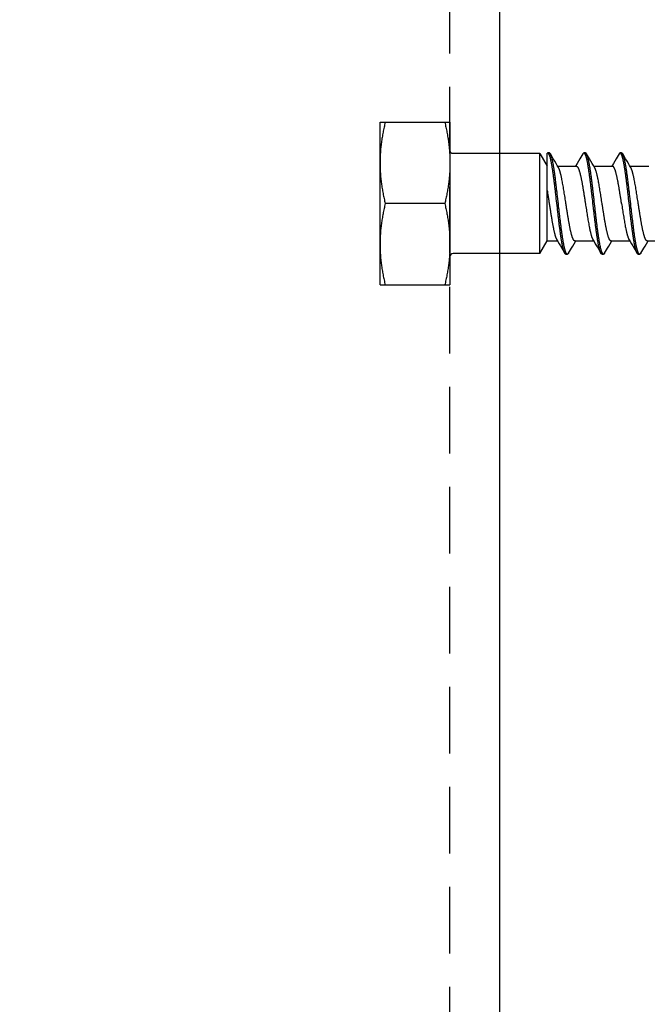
# Model space of a CAD drawing. Header units: feet. Extents: x -114 to 1432, y 355 to 669.
# Tile 80 of 195: x 172.55 to 174.9, y 473.16 to 476.85. Entities that reach past the tile are written whole.
import ezdxf

# ---------------------------------------------------------------- set-up
doc = ezdxf.new("R2010")
doc.units = ezdxf.units.FT
doc.header["$MEASUREMENT"] = 0
doc.linetypes.add('DOT', pattern=[0.25, 0, -0.25])
doc.linetypes.add('HIDDEN', pattern=[0.375, 0.25, -0.125])
for name, color, linetype in [('-HARDWARE', 7, 'Continuous'), ('A-BULLETINBOARD', 3, 'Continuous'), ('A-HIDDEN', 8, 'DOT'), ('A-POSTS&BEAMS', 5, 'Continuous')]:
    doc.layers.add(name, color=color, linetype=linetype)

# ---------------------------------------------------------------- blocks, each defined once
blk = doc.blocks.new('2.5IN_LAGSCREW')
at = {"layer": '-HARDWARE', "color": 7}
for p, q in [((1218.0828, 511.5814), (1218.0828, 512.1916)), ((1218.0828, 512.1916), (1218.3451, 512.1916)), ((1218.3451, 512.1916), (1218.3451, 511.5814)), ((1218.6825, 511.699), (1218.6825, 512.074)), ((1218.6825, 512.074), (1218.7097, 512.0268)), ((1218.7097, 511.7462), (1218.7097, 512.0752)), ((1218.7176, 512.0763), (1218.712, 512.0763)), ((1218.7326, 512.0543), (1218.7218, 512.0727)), ((1218.8532, 512.0763), (1218.8476, 512.0763)), ((1218.8682, 512.0543), (1218.8574, 512.0727)), ((1218.9888, 512.0763), (1218.9832, 512.0763)), ((1219.0038, 512.0543), (1218.993, 512.0727)), ((1218.749, 512.0268), (1218.8191, 512.0268)), ((1218.8225, 512.0372), (1218.8163, 512.0268)), ((1218.8846, 512.0268), (1218.9547, 512.0268)), ((1218.958, 512.0372), (1218.9519, 512.0268)), ((1219.0202, 512.0268), (1219.0903, 512.0268)), ((1218.3256, 511.8865), (1218.1023, 511.8865)), ((1218.6825, 511.699), (1218.7097, 511.7462)), ((1218.7097, 511.7462), (1218.7485, 511.7462)), ((1218.8106, 511.7358), (1218.8168, 511.7462)), ((1218.814, 511.7462), (1218.8841, 511.7462)), ((1218.9462, 511.7358), (1218.9524, 511.7462)), ((1218.9496, 511.7462), (1219.0197, 511.7462)), ((1219.0818, 511.7358), (1219.0879, 511.7462)), ((1219.0852, 511.7462), (1219.1553, 511.7462)), ((1218.7648, 511.7187), (1218.7756, 511.7003)), ((1218.7798, 511.6967), (1218.7854, 511.6967)), ((1218.9004, 511.7187), (1218.9112, 511.7003)), ((1218.9154, 511.6967), (1218.921, 511.6967)), ((1219.036, 511.7187), (1219.0468, 511.7003)), ((1219.051, 511.6967), (1219.0566, 511.6967)), ((1218.0828, 511.5814), (1218.3451, 511.5814))]:
    blk.add_line(p, q, dxfattribs=at)
for points in [[(1218.6825, 512.074), (1218.3573, 512.074, -0.414214), (1218.3451, 512.0862)], [(1218.6825, 511.699), (1218.3573, 511.699, 0.414214), (1218.3451, 511.6868)]]:
    blk.add_lwpolyline(points, format="xyb", dxfattribs=at)
for points in [[(1218.8434, 512.0727), (1218.8326, 512.0543), (1218.8274, 512.0455), (1218.8225, 512.0372)], [(1218.979, 512.0727), (1218.9682, 512.0543), (1218.963, 512.0455), (1218.958, 512.0372)], [(1218.7518, 512.0221), (1218.7475, 512.0293), (1218.7428, 512.0372), (1218.7378, 512.0456), (1218.7326, 512.0543)], [(1218.8874, 512.0221), (1218.8831, 512.0293), (1218.8784, 512.0372), (1218.8734, 512.0456), (1218.8682, 512.0543)], [(1219.023, 512.0221), (1219.0187, 512.0293), (1219.014, 512.0372), (1219.009, 512.0456), (1219.0038, 512.0543)], [(1218.7457, 511.7509), (1218.7499, 511.7438), (1218.7547, 511.7358), (1218.7596, 511.7275), (1218.7648, 511.7187)], [(1218.7896, 511.7003), (1218.8004, 511.7187), (1218.8056, 511.7274), (1218.8106, 511.7358)], [(1218.8813, 511.7509), (1218.8855, 511.7438), (1218.8902, 511.7358), (1218.8952, 511.7275), (1218.9004, 511.7187)], [(1218.9252, 511.7003), (1218.936, 511.7187), (1218.9412, 511.7274), (1218.9462, 511.7358)], [(1219.0169, 511.7509), (1219.0211, 511.7438), (1219.0258, 511.7358), (1219.0308, 511.7275), (1219.036, 511.7187)], [(1219.0608, 511.7003), (1219.0716, 511.7187), (1219.0768, 511.7274), (1219.0818, 511.7358)]]:
    blk.add_lwpolyline(points, dxfattribs=at)
for points, knots in [([(1218.1023, 512.1916), (1218.1008, 512.1853), (1218.0979, 512.1727), (1218.0941, 512.1538), (1218.0907, 512.1348), (1218.0879, 512.1158), (1218.0856, 512.0966), (1218.084, 512.0775), (1218.083, 512.0583), (1218.0828, 512.0454), (1218.0828, 512.039)], [0, 0, 0, 0, 0.125453, 0.250754, 0.375907, 0.500921, 0.625811, 0.750601, 0.875319, 1, 1, 1, 1]), ([(1218.3256, 512.1916), (1218.3271, 512.1853), (1218.3299, 512.1727), (1218.3338, 512.1538), (1218.3372, 512.1348), (1218.34, 512.1158), (1218.3423, 512.0966), (1218.3439, 512.0775), (1218.3449, 512.0583), (1218.3451, 512.0454), (1218.3451, 512.039)], [0, 0, 0, 0, 0.125453, 0.250754, 0.375907, 0.500921, 0.625811, 0.750601, 0.875319, 1, 1, 1, 1]), ([(1218.712, 512.0763), (1218.7119, 512.0763), (1218.7117, 512.0762), (1218.7114, 512.0762), (1218.7112, 512.0761), (1218.7108, 512.0759), (1218.7103, 512.0756), (1218.7099, 512.0753), (1218.7097, 512.0752)], [0, 0, 0, 0, 0.110716, 0.222946, 0.338143, 0.45765, 0.713987, 1, 1, 1, 1]), ([(1218.7756, 511.7003), (1218.7755, 511.7006), (1218.7751, 511.7012), (1218.7746, 511.7022), (1218.7741, 511.7033), (1218.7736, 511.7045), (1218.7731, 511.7058), (1218.7726, 511.7072), (1218.7721, 511.7086), (1218.7716, 511.7102), (1218.7711, 511.7119), (1218.7705, 511.7143), (1218.7696, 511.7175), (1218.7686, 511.7216), (1218.7676, 511.7261), (1218.7667, 511.731), (1218.7657, 511.7361), (1218.7647, 511.7416), (1218.7637, 511.7474), (1218.7627, 511.7535), (1218.7617, 511.7598), (1218.7607, 511.7664), (1218.7594, 511.7758), (1218.7577, 511.788), (1218.7557, 511.8033), (1218.7537, 511.8193), (1218.7518, 511.8358), (1218.7498, 511.8528), (1218.7471, 511.8759), (1218.7445, 511.8991), (1218.7419, 511.9221), (1218.7399, 511.9391), (1218.7379, 511.9556), (1218.7359, 511.9715), (1218.7343, 511.9843), (1218.7329, 511.9942), (1218.7319, 512.0012), (1218.7309, 512.0081), (1218.7299, 512.0146), (1218.7289, 512.0209), (1218.728, 512.0269), (1218.727, 512.0327), (1218.726, 512.0381), (1218.725, 512.0432), (1218.724, 512.0479), (1218.723, 512.0523), (1218.722, 512.0564), (1218.7212, 512.0595), (1218.7205, 512.0619), (1218.72, 512.0635), (1218.7195, 512.065), (1218.719, 512.0665), (1218.7185, 512.0678), (1218.718, 512.069), (1218.7175, 512.0702), (1218.717, 512.0712), (1218.7165, 512.0722), (1218.716, 512.073), (1218.7155, 512.0738), (1218.715, 512.0744), (1218.7145, 512.075), (1218.714, 512.0755), (1218.7135, 512.0758), (1218.713, 512.0761), (1218.7125, 512.0762), (1218.7122, 512.0763), (1218.712, 512.0763)], [0, 0, 0, 0, 0.002665, 0.005556, 0.008677, 0.012029, 0.015615, 0.019435, 0.023489, 0.027776, 0.032297, 0.037049, 0.047241, 0.05834, 0.070327, 0.083182, 0.09688, 0.111395, 0.126699, 0.142762, 0.159552, 0.177033, 0.195172, 0.233269, 0.273528, 0.315616, 0.359183, 0.403864, 0.449287, 0.540835, 0.586194, 0.630769, 0.674188, 0.716089, 0.756123, 0.775336, 0.793959, 0.811954, 0.829284, 0.845914, 0.86181, 0.87694, 0.891275, 0.904787, 0.917449, 0.92924, 0.940138, 0.950126, 0.954774, 0.959191, 0.963374, 0.967323, 0.971039, 0.97452, 0.977769, 0.980787, 0.983576, 0.986141, 0.988487, 0.990622, 0.992557, 0.994308, 0.995894, 0.997345, 0.998699, 1, 1, 1, 1]), ([(1218.7218, 512.0727), (1218.7217, 512.073), (1218.7213, 512.0735), (1218.7208, 512.0742), (1218.7203, 512.0748), (1218.7198, 512.0754), (1218.7192, 512.0758), (1218.7188, 512.076), (1218.7184, 512.0761), (1218.7182, 512.0762), (1218.7179, 512.0762), (1218.7177, 512.0763), (1218.7176, 512.0763)], [0, 0, 0, 0, 0.171767, 0.327582, 0.468206, 0.594725, 0.708661, 0.812129, 0.86085, 0.908084, 0.954301, 1, 1, 1, 1]), ([(1218.7854, 511.6967), (1218.7853, 511.6967), (1218.7849, 511.6968), (1218.7844, 511.6969), (1218.7839, 511.6972), (1218.7834, 511.6976), (1218.7829, 511.698), (1218.7824, 511.6986), (1218.7819, 511.6992), (1218.7814, 511.7), (1218.7809, 511.7008), (1218.7804, 511.7018), (1218.78, 511.7028), (1218.7795, 511.704), (1218.779, 511.7052), (1218.7785, 511.7065), (1218.778, 511.708), (1218.7775, 511.7095), (1218.777, 511.7111), (1218.7763, 511.7135), (1218.7755, 511.7166), (1218.7745, 511.7207), (1218.7735, 511.7251), (1218.7725, 511.7298), (1218.7715, 511.7349), (1218.7705, 511.7403), (1218.7695, 511.7461), (1218.7685, 511.7521), (1218.7675, 511.7584), (1218.7665, 511.7649), (1218.7655, 511.7718), (1218.7646, 511.7788), (1218.7632, 511.7887), (1218.7615, 511.8015), (1218.7596, 511.8174), (1218.7576, 511.8339), (1218.7556, 511.8509), (1218.753, 511.8739), (1218.7503, 511.8971), (1218.7477, 511.9202), (1218.7457, 511.9372), (1218.7437, 511.9537), (1218.7418, 511.9697), (1218.7398, 511.985), (1218.7381, 511.9972), (1218.7368, 512.0066), (1218.7358, 512.0132), (1218.7348, 512.0196), (1218.7338, 512.0256), (1218.7328, 512.0314), (1218.7318, 512.0369), (1218.7308, 512.042), (1218.7298, 512.0469), (1218.7288, 512.0514), (1218.7278, 512.0555), (1218.727, 512.0587), (1218.7263, 512.0611), (1218.7258, 512.0628), (1218.7253, 512.0644), (1218.7248, 512.0658), (1218.7243, 512.0672), (1218.7238, 512.0685), (1218.7233, 512.0697), (1218.7229, 512.0708), (1218.7224, 512.0718), (1218.722, 512.0724), (1218.7218, 512.0727)], [0, 0, 0, 0, 0.001301, 0.002655, 0.004106, 0.005692, 0.007443, 0.009378, 0.011513, 0.013859, 0.016424, 0.019213, 0.022231, 0.02548, 0.028961, 0.032677, 0.036626, 0.040809, 0.045226, 0.049874, 0.059862, 0.07076, 0.082551, 0.095213, 0.108725, 0.12306, 0.13819, 0.154086, 0.170716, 0.188046, 0.206041, 0.224664, 0.243877, 0.283911, 0.325812, 0.369231, 0.413806, 0.459165, 0.550713, 0.596136, 0.640817, 0.684384, 0.726472, 0.766731, 0.804828, 0.822967, 0.840449, 0.857238, 0.873301, 0.888605, 0.90312, 0.916818, 0.929673, 0.94166, 0.952759, 0.962951, 0.967703, 0.972224, 0.976511, 0.980565, 0.984385, 0.987971, 0.991323, 0.994444, 0.997335, 1, 1, 1, 1]), ([(1218.8476, 512.0763), (1218.8475, 512.0763), (1218.8474, 512.0762), (1218.8471, 512.0762), (1218.8468, 512.0761), (1218.8465, 512.076), (1218.846, 512.0758), (1218.8455, 512.0754), (1218.845, 512.0748), (1218.8444, 512.0742), (1218.8439, 512.0735), (1218.8436, 512.073), (1218.8434, 512.0727)], [0, 0, 0, 0, 0.045699, 0.091915, 0.13915, 0.187871, 0.291339, 0.405275, 0.531794, 0.672418, 0.828233, 1, 1, 1, 1]), ([(1218.9112, 511.7003), (1218.911, 511.7006), (1218.9107, 511.7012), (1218.9102, 511.7022), (1218.9097, 511.7033), (1218.9092, 511.7045), (1218.9087, 511.7058), (1218.9082, 511.7072), (1218.9077, 511.7086), (1218.9072, 511.7102), (1218.9067, 511.7119), (1218.9061, 511.7143), (1218.9052, 511.7175), (1218.9042, 511.7216), (1218.9032, 511.7261), (1218.9022, 511.731), (1218.9013, 511.7361), (1218.9003, 511.7416), (1218.8993, 511.7474), (1218.8983, 511.7535), (1218.8973, 511.7598), (1218.8963, 511.7664), (1218.8949, 511.7758), (1218.8933, 511.788), (1218.8913, 511.8033), (1218.8893, 511.8193), (1218.8873, 511.8358), (1218.8854, 511.8528), (1218.8827, 511.8759), (1218.8801, 511.8991), (1218.8774, 511.9221), (1218.8755, 511.9391), (1218.8735, 511.9556), (1218.8715, 511.9715), (1218.8698, 511.9843), (1218.8685, 511.9942), (1218.8675, 512.0012), (1218.8665, 512.0081), (1218.8655, 512.0146), (1218.8645, 512.0209), (1218.8635, 512.0269), (1218.8626, 512.0327), (1218.8616, 512.0381), (1218.8606, 512.0432), (1218.8596, 512.0479), (1218.8586, 512.0523), (1218.8576, 512.0564), (1218.8568, 512.0595), (1218.8561, 512.0619), (1218.8556, 512.0635), (1218.8551, 512.065), (1218.8546, 512.0665), (1218.8541, 512.0678), (1218.8536, 512.069), (1218.8531, 512.0702), (1218.8526, 512.0712), (1218.8521, 512.0722), (1218.8516, 512.073), (1218.8511, 512.0738), (1218.8506, 512.0744), (1218.8501, 512.075), (1218.8496, 512.0755), (1218.8491, 512.0758), (1218.8486, 512.0761), (1218.8481, 512.0762), (1218.8478, 512.0763), (1218.8476, 512.0763)], [0, 0, 0, 0, 0.002665, 0.005556, 0.008677, 0.012029, 0.015615, 0.019435, 0.023489, 0.027776, 0.032297, 0.037049, 0.047241, 0.05834, 0.070327, 0.083182, 0.09688, 0.111395, 0.126699, 0.142762, 0.159551, 0.177033, 0.195172, 0.233269, 0.273528, 0.315616, 0.359183, 0.403864, 0.449287, 0.540835, 0.586194, 0.630769, 0.674188, 0.716089, 0.756123, 0.775336, 0.793959, 0.811954, 0.829284, 0.845914, 0.86181, 0.87694, 0.891275, 0.904787, 0.917449, 0.92924, 0.940138, 0.950126, 0.954774, 0.959191, 0.963374, 0.967323, 0.971039, 0.97452, 0.977769, 0.980787, 0.983576, 0.986141, 0.988487, 0.990622, 0.992557, 0.994308, 0.995894, 0.997345, 0.998699, 1, 1, 1, 1]), ([(1218.8574, 512.0727), (1218.8573, 512.073), (1218.8569, 512.0735), (1218.8564, 512.0742), (1218.8559, 512.0748), (1218.8554, 512.0754), (1218.8548, 512.0758), (1218.8544, 512.076), (1218.854, 512.0761), (1218.8538, 512.0762), (1218.8535, 512.0762), (1218.8533, 512.0763), (1218.8532, 512.0763)], [0, 0, 0, 0, 0.171769, 0.327582, 0.468207, 0.594726, 0.70866, 0.81213, 0.86085, 0.908085, 0.954301, 1, 1, 1, 1]), ([(1218.921, 511.6967), (1218.9209, 511.6967), (1218.9205, 511.6968), (1218.92, 511.6969), (1218.9195, 511.6972), (1218.919, 511.6976), (1218.9185, 511.698), (1218.918, 511.6986), (1218.9175, 511.6992), (1218.917, 511.7), (1218.9165, 511.7008), (1218.916, 511.7018), (1218.9155, 511.7028), (1218.915, 511.704), (1218.9146, 511.7052), (1218.9141, 511.7065), (1218.9136, 511.708), (1218.9131, 511.7095), (1218.9126, 511.7111), (1218.9119, 511.7135), (1218.911, 511.7166), (1218.9101, 511.7207), (1218.9091, 511.7251), (1218.9081, 511.7298), (1218.9071, 511.7349), (1218.9061, 511.7403), (1218.9051, 511.7461), (1218.9041, 511.7521), (1218.9031, 511.7584), (1218.9021, 511.7649), (1218.9011, 511.7718), (1218.9001, 511.7788), (1218.8988, 511.7887), (1218.8971, 511.8015), (1218.8952, 511.8174), (1218.8932, 511.8339), (1218.8912, 511.8509), (1218.8886, 511.8739), (1218.8859, 511.8971), (1218.8833, 511.9202), (1218.8813, 511.9372), (1218.8793, 511.9537), (1218.8773, 511.9697), (1218.8754, 511.985), (1218.8737, 511.9972), (1218.8724, 512.0066), (1218.8714, 512.0132), (1218.8704, 512.0196), (1218.8694, 512.0256), (1218.8684, 512.0314), (1218.8674, 512.0369), (1218.8664, 512.042), (1218.8654, 512.0469), (1218.8644, 512.0514), (1218.8634, 512.0555), (1218.8626, 512.0587), (1218.8619, 512.0611), (1218.8614, 512.0628), (1218.8609, 512.0644), (1218.8604, 512.0658), (1218.8599, 512.0672), (1218.8594, 512.0685), (1218.8589, 512.0697), (1218.8584, 512.0708), (1218.8579, 512.0718), (1218.8576, 512.0724), (1218.8574, 512.0727)], [0, 0, 0, 0, 0.001301, 0.002655, 0.004106, 0.005692, 0.007443, 0.009378, 0.011513, 0.013859, 0.016424, 0.019213, 0.022231, 0.02548, 0.028961, 0.032677, 0.036626, 0.040809, 0.045226, 0.049874, 0.059862, 0.07076, 0.082551, 0.095213, 0.108725, 0.12306, 0.13819, 0.154086, 0.170716, 0.188046, 0.206041, 0.224664, 0.243877, 0.283911, 0.325812, 0.369231, 0.413806, 0.459165, 0.550713, 0.596136, 0.640817, 0.684384, 0.726472, 0.766731, 0.804828, 0.822967, 0.840449, 0.857238, 0.873301, 0.888605, 0.90312, 0.916818, 0.929673, 0.94166, 0.952759, 0.962951, 0.967703, 0.972224, 0.976511, 0.980565, 0.984385, 0.987971, 0.991323, 0.994444, 0.997335, 1, 1, 1, 1]), ([(1218.9832, 512.0763), (1218.9831, 512.0763), (1218.9829, 512.0762), (1218.9826, 512.0762), (1218.9821, 512.076), (1218.9816, 512.0758), (1218.9811, 512.0754), (1218.9806, 512.0748), (1218.98, 512.0742), (1218.9795, 512.0735), (1218.9792, 512.073), (1218.979, 512.0727)], [0, 0, 0, 0, 0.045704, 0.091926, 0.18778, 0.29126, 0.405209, 0.531741, 0.672382, 0.828214, 1, 1, 1, 1]), ([(1219.0468, 511.7003), (1219.0466, 511.7006), (1219.0463, 511.7012), (1219.0458, 511.7022), (1219.0453, 511.7033), (1219.0448, 511.7045), (1219.0443, 511.7058), (1219.0438, 511.7072), (1219.0433, 511.7086), (1219.0428, 511.7102), (1219.0423, 511.7119), (1219.0416, 511.7143), (1219.0408, 511.7175), (1219.0398, 511.7216), (1219.0388, 511.7261), (1219.0378, 511.731), (1219.0368, 511.7361), (1219.0358, 511.7416), (1219.0349, 511.7474), (1219.0339, 511.7535), (1219.0329, 511.7598), (1219.0319, 511.7664), (1219.0305, 511.7758), (1219.0289, 511.788), (1219.0269, 511.8033), (1219.0249, 511.8193), (1219.0229, 511.8358), (1219.021, 511.8528), (1219.0183, 511.8759), (1219.0157, 511.8991), (1219.013, 511.9221), (1219.0111, 511.9391), (1219.0091, 511.9556), (1219.0071, 511.9715), (1219.0054, 511.9843), (1219.0041, 511.9942), (1219.0031, 512.0012), (1219.0021, 512.0081), (1219.0011, 512.0146), (1219.0001, 512.0209), (1218.9991, 512.0269), (1218.9981, 512.0327), (1218.9971, 512.0381), (1218.9962, 512.0432), (1218.9952, 512.0479), (1218.9942, 512.0523), (1218.9932, 512.0564), (1218.9923, 512.0595), (1218.9917, 512.0619), (1218.9912, 512.0635), (1218.9907, 512.065), (1218.9902, 512.0665), (1218.9897, 512.0678), (1218.9892, 512.069), (1218.9887, 512.0702), (1218.9882, 512.0712), (1218.9877, 512.0722), (1218.9872, 512.073), (1218.9867, 512.0738), (1218.9862, 512.0744), (1218.9857, 512.075), (1218.9852, 512.0755), (1218.9847, 512.0758), (1218.9842, 512.0761), (1218.9837, 512.0762), (1218.9834, 512.0763), (1218.9832, 512.0763)], [0, 0, 0, 0, 0.002665, 0.005556, 0.008677, 0.012029, 0.015615, 0.019435, 0.023489, 0.027776, 0.032297, 0.037049, 0.047241, 0.05834, 0.070327, 0.083182, 0.09688, 0.111395, 0.126699, 0.142762, 0.159551, 0.177033, 0.195172, 0.233269, 0.273528, 0.315616, 0.359183, 0.403864, 0.449287, 0.540835, 0.586194, 0.630769, 0.674188, 0.716089, 0.756123, 0.775336, 0.793959, 0.811954, 0.829284, 0.845914, 0.86181, 0.87694, 0.891275, 0.904787, 0.917449, 0.92924, 0.940138, 0.950126, 0.954774, 0.959191, 0.963374, 0.967323, 0.971039, 0.97452, 0.977769, 0.980787, 0.983576, 0.986141, 0.988487, 0.990622, 0.992557, 0.994308, 0.995894, 0.997345, 0.998699, 1, 1, 1, 1]), ([(1218.993, 512.0727), (1218.9929, 512.073), (1218.9925, 512.0735), (1218.992, 512.0742), (1218.9915, 512.0748), (1218.9909, 512.0754), (1218.9904, 512.0758), (1218.9899, 512.076), (1218.9894, 512.0762), (1218.9891, 512.0762), (1218.9889, 512.0763), (1218.9888, 512.0763)], [0, 0, 0, 0, 0.171786, 0.327618, 0.46826, 0.594791, 0.70874, 0.812221, 0.908074, 0.954296, 1, 1, 1, 1]), ([(1219.0566, 511.6967), (1219.0564, 511.6967), (1219.0561, 511.6968), (1219.0556, 511.6969), (1219.0551, 511.6972), (1219.0546, 511.6976), (1219.0541, 511.698), (1219.0536, 511.6986), (1219.0531, 511.6992), (1219.0526, 511.7), (1219.0521, 511.7008), (1219.0516, 511.7018), (1219.0511, 511.7028), (1219.0506, 511.704), (1219.0501, 511.7052), (1219.0496, 511.7065), (1219.0491, 511.708), (1219.0487, 511.7095), (1219.0482, 511.7111), (1219.0475, 511.7135), (1219.0466, 511.7166), (1219.0456, 511.7207), (1219.0447, 511.7251), (1219.0437, 511.7298), (1219.0427, 511.7349), (1219.0417, 511.7403), (1219.0407, 511.7461), (1219.0397, 511.7521), (1219.0387, 511.7584), (1219.0377, 511.7649), (1219.0367, 511.7718), (1219.0357, 511.7788), (1219.0344, 511.7887), (1219.0327, 511.8015), (1219.0307, 511.8174), (1219.0288, 511.8339), (1219.0268, 511.8509), (1219.0241, 511.8739), (1219.0215, 511.8971), (1219.0189, 511.9202), (1219.0169, 511.9372), (1219.0149, 511.9537), (1219.0129, 511.9697), (1219.011, 511.985), (1219.0093, 511.9972), (1219.0079, 512.0066), (1219.007, 512.0132), (1219.006, 512.0196), (1219.005, 512.0256), (1219.004, 512.0314), (1219.003, 512.0369), (1219.002, 512.042), (1219.001, 512.0469), (1219, 512.0514), (1218.999, 512.0555), (1218.9982, 512.0587), (1218.9975, 512.0611), (1218.997, 512.0628), (1218.9965, 512.0644), (1218.996, 512.0658), (1218.9955, 512.0672), (1218.995, 512.0685), (1218.9945, 512.0697), (1218.994, 512.0708), (1218.9935, 512.0718), (1218.9932, 512.0724), (1218.993, 512.0727)], [0, 0, 0, 0, 0.001301, 0.002655, 0.004106, 0.005692, 0.007443, 0.009378, 0.011513, 0.013859, 0.016424, 0.019213, 0.022231, 0.02548, 0.028961, 0.032677, 0.036626, 0.040809, 0.045226, 0.049874, 0.059862, 0.07076, 0.082551, 0.095213, 0.108725, 0.12306, 0.13819, 0.154086, 0.170716, 0.188046, 0.206041, 0.224664, 0.243877, 0.283911, 0.325812, 0.369231, 0.413806, 0.459165, 0.550713, 0.596136, 0.640817, 0.684384, 0.726472, 0.766731, 0.804828, 0.822967, 0.840449, 0.857238, 0.873301, 0.888605, 0.90312, 0.916818, 0.929673, 0.94166, 0.952759, 0.962951, 0.967703, 0.972224, 0.976511, 0.980565, 0.984385, 0.987971, 0.991323, 0.994444, 0.997335, 1, 1, 1, 1]), ([(1218.0828, 512.039), (1218.0828, 512.0326), (1218.083, 512.0198), (1218.084, 512.0006), (1218.0856, 511.9814), (1218.0879, 511.9623), (1218.0907, 511.9433), (1218.0941, 511.9243), (1218.0979, 511.9053), (1218.1008, 511.8928), (1218.1023, 511.8865)], [0, 0, 0, 0, 0.124681, 0.249399, 0.374189, 0.499079, 0.624093, 0.749246, 0.874547, 1, 1, 1, 1]), ([(1218.3451, 512.039), (1218.3451, 512.0326), (1218.3449, 512.0198), (1218.3439, 512.0006), (1218.3423, 511.9814), (1218.34, 511.9623), (1218.3372, 511.9433), (1218.3338, 511.9243), (1218.3299, 511.9053), (1218.3271, 511.8928), (1218.3256, 511.8865)], [0, 0, 0, 0, 0.124681, 0.249399, 0.374189, 0.499079, 0.624093, 0.749246, 0.874547, 1, 1, 1, 1]), ([(1218.7801, 511.8865), (1218.7789, 511.8941), (1218.7772, 511.9055), (1218.7748, 511.9206), (1218.773, 511.9316), (1218.7713, 511.9423), (1218.7695, 511.9526), (1218.7677, 511.9625), (1218.766, 511.9718), (1218.7645, 511.9793), (1218.7633, 511.985), (1218.7624, 511.989), (1218.7615, 511.9928), (1218.7607, 511.9965), (1218.7598, 511.9999), (1218.7589, 512.0032), (1218.758, 512.0063), (1218.7571, 512.0092), (1218.7562, 512.0119), (1218.7554, 512.0143), (1218.7545, 512.0166), (1218.7536, 512.0186), (1218.7527, 512.0205), (1218.7521, 512.0216), (1218.7518, 512.0221)], [0, 0, 0, 0, 0.166713, 0.248705, 0.329069, 0.407282, 0.482834, 0.555238, 0.624027, 0.688765, 0.719486, 0.749045, 0.777396, 0.804498, 0.830311, 0.854798, 0.877927, 0.899668, 0.919997, 0.938894, 0.956344, 0.972342, 0.986889, 1, 1, 1, 1]), ([(1218.8191, 512.0268), (1218.8193, 512.0268), (1218.8196, 512.0268), (1218.8202, 512.0267), (1218.8207, 512.0265), (1218.8212, 512.0262), (1218.8218, 512.0258), (1218.8223, 512.0253), (1218.8228, 512.0248), (1218.8233, 512.0241), (1218.8239, 512.0234), (1218.8244, 512.0226), (1218.8249, 512.0217), (1218.8255, 512.0208), (1218.826, 512.0197), (1218.8265, 512.0186), (1218.827, 512.0174), (1218.8276, 512.0161), (1218.8281, 512.0148), (1218.8288, 512.0128), (1218.8297, 512.0102), (1218.8308, 512.0068), (1218.8318, 512.0031), (1218.8329, 511.9991), (1218.8339, 511.9949), (1218.835, 511.9904), (1218.8361, 511.9857), (1218.8371, 511.9807), (1218.8382, 511.9755), (1218.8392, 511.97), (1218.8403, 511.9644), (1218.8413, 511.9586), (1218.8428, 511.9505), (1218.8445, 511.94), (1218.8467, 511.9271), (1218.8488, 511.9138), (1218.8509, 511.9002), (1218.8523, 511.8911), (1218.853, 511.8865)], [0, 0, 0, 0, 0.003625, 0.007342, 0.011232, 0.015371, 0.019817, 0.02462, 0.029816, 0.035434, 0.041496, 0.048019, 0.055015, 0.062492, 0.070456, 0.078913, 0.087863, 0.097308, 0.107248, 0.117681, 0.140014, 0.164281, 0.190444, 0.218455, 0.24826, 0.279799, 0.313003, 0.347801, 0.384116, 0.421866, 0.460966, 0.501325, 0.542853, 0.629022, 0.718672, 0.810966, 0.905036, 1, 1, 1, 1]), ([(1218.9157, 511.8865), (1218.9145, 511.8941), (1218.9127, 511.9055), (1218.9104, 511.9206), (1218.9086, 511.9316), (1218.9069, 511.9423), (1218.9051, 511.9526), (1218.9033, 511.9625), (1218.9016, 511.9718), (1218.9001, 511.9793), (1218.8989, 511.985), (1218.898, 511.989), (1218.8971, 511.9928), (1218.8962, 511.9965), (1218.8954, 511.9999), (1218.8945, 512.0032), (1218.8936, 512.0063), (1218.8927, 512.0092), (1218.8918, 512.0119), (1218.891, 512.0143), (1218.8901, 512.0166), (1218.8892, 512.0186), (1218.8883, 512.0205), (1218.8877, 512.0216), (1218.8874, 512.0221)], [0, 0, 0, 0, 0.166713, 0.248705, 0.329069, 0.407282, 0.482834, 0.555238, 0.624027, 0.688765, 0.719486, 0.749045, 0.777396, 0.804498, 0.830311, 0.854798, 0.877927, 0.899668, 0.919997, 0.938894, 0.956344, 0.972342, 0.986889, 1, 1, 1, 1]), ([(1218.9886, 511.8865), (1218.9879, 511.8911), (1218.9865, 511.9002), (1218.9844, 511.9138), (1218.9822, 511.9271), (1218.9801, 511.94), (1218.9784, 511.9505), (1218.9769, 511.9586), (1218.9759, 511.9644), (1218.9748, 511.97), (1218.9738, 511.9755), (1218.9727, 511.9807), (1218.9716, 511.9857), (1218.9706, 511.9904), (1218.9695, 511.9949), (1218.9685, 511.9991), (1218.9674, 512.0031), (1218.9664, 512.0068), (1218.9653, 512.0102), (1218.9644, 512.0128), (1218.9637, 512.0148), (1218.9632, 512.0161), (1218.9626, 512.0174), (1218.9621, 512.0186), (1218.9616, 512.0197), (1218.961, 512.0208), (1218.9605, 512.0217), (1218.96, 512.0226), (1218.9595, 512.0234), (1218.9589, 512.0241), (1218.9584, 512.0248), (1218.9579, 512.0253), (1218.9573, 512.0258), (1218.9568, 512.0262), (1218.9563, 512.0265), (1218.9557, 512.0267), (1218.9552, 512.0268), (1218.9549, 512.0268), (1218.9547, 512.0268)], [0, 0, 0, 0, 0.094964, 0.189034, 0.281328, 0.370978, 0.457147, 0.498675, 0.539034, 0.578134, 0.615884, 0.652199, 0.686997, 0.720201, 0.75174, 0.781545, 0.809556, 0.835719, 0.859986, 0.882319, 0.892752, 0.902692, 0.912137, 0.921087, 0.929544, 0.937508, 0.944985, 0.951981, 0.958504, 0.964566, 0.970184, 0.97538, 0.980183, 0.984629, 0.988768, 0.992658, 0.996375, 1, 1, 1, 1]), ([(1219.0513, 511.8865), (1219.0501, 511.8941), (1219.0483, 511.9055), (1219.046, 511.9206), (1219.0442, 511.9316), (1219.0424, 511.9423), (1219.0407, 511.9526), (1219.0389, 511.9625), (1219.0372, 511.9718), (1219.0357, 511.9793), (1219.0345, 511.985), (1219.0336, 511.989), (1219.0327, 511.9928), (1219.0318, 511.9965), (1219.0309, 511.9999), (1219.0301, 512.0032), (1219.0292, 512.0063), (1219.0283, 512.0092), (1219.0274, 512.0119), (1219.0265, 512.0143), (1219.0257, 512.0166), (1219.0248, 512.0186), (1219.0239, 512.0205), (1219.0233, 512.0216), (1219.023, 512.0221)], [0, 0, 0, 0, 0.166713, 0.248705, 0.329069, 0.407282, 0.482834, 0.555238, 0.624027, 0.688765, 0.719486, 0.749045, 0.777396, 0.804498, 0.830311, 0.854798, 0.877927, 0.899668, 0.919997, 0.938894, 0.956344, 0.972342, 0.986889, 1, 1, 1, 1]), ([(1218.7097, 511.9353), (1218.7105, 511.9307), (1218.712, 511.9213), (1218.7142, 511.907), (1218.7165, 511.8925), (1218.7187, 511.878), (1218.7209, 511.8635), (1218.7232, 511.8493), (1218.7254, 511.8355), (1218.7273, 511.8243), (1218.7288, 511.8157), (1218.7299, 511.8095), (1218.731, 511.8035), (1218.7322, 511.7977), (1218.7333, 511.7922), (1218.7344, 511.7869), (1218.7355, 511.7819), (1218.7367, 511.7772), (1218.7378, 511.7728), (1218.7389, 511.7686), (1218.74, 511.7649), (1218.741, 511.7619), (1218.7417, 511.7597), (1218.7423, 511.7582), (1218.7428, 511.7568), (1218.7434, 511.7554), (1218.744, 511.7541), (1218.7445, 511.753), (1218.7451, 511.7519), (1218.7455, 511.7512), (1218.7457, 511.7509)], [0, 0, 0, 0, 0.074962, 0.151905, 0.230017, 0.308473, 0.386443, 0.463101, 0.537639, 0.609272, 0.643764, 0.677251, 0.709648, 0.74087, 0.770838, 0.799477, 0.826714, 0.852484, 0.876726, 0.899384, 0.920409, 0.939762, 0.9488, 0.95741, 0.965588, 0.973333, 0.980645, 0.987525, 0.993975, 1, 1, 1, 1]), ([(1218.1023, 511.8865), (1218.1008, 511.8802), (1218.0979, 511.8677), (1218.0941, 511.8487), (1218.0907, 511.8297), (1218.0879, 511.8107), (1218.0856, 511.7916), (1218.084, 511.7724), (1218.083, 511.7532), (1218.0828, 511.7404), (1218.0828, 511.734)], [0, 0, 0, 0, 0.125453, 0.250754, 0.375907, 0.500921, 0.625811, 0.750601, 0.875319, 1, 1, 1, 1]), ([(1218.3256, 511.8865), (1218.3271, 511.8802), (1218.3299, 511.8677), (1218.3338, 511.8487), (1218.3372, 511.8297), (1218.34, 511.8107), (1218.3423, 511.7916), (1218.3439, 511.7724), (1218.3449, 511.7532), (1218.3451, 511.7404), (1218.3451, 511.734)], [0, 0, 0, 0, 0.125453, 0.250754, 0.375907, 0.500921, 0.625811, 0.750601, 0.875319, 1, 1, 1, 1]), ([(1218.814, 511.7462), (1218.8138, 511.7462), (1218.8134, 511.7462), (1218.8129, 511.7463), (1218.8124, 511.7465), (1218.8118, 511.7468), (1218.8113, 511.7472), (1218.8108, 511.7477), (1218.8102, 511.7482), (1218.8097, 511.7489), (1218.8092, 511.7496), (1218.8087, 511.7504), (1218.8081, 511.7513), (1218.8076, 511.7522), (1218.8071, 511.7533), (1218.8065, 511.7544), (1218.806, 511.7556), (1218.8055, 511.7569), (1218.805, 511.7582), (1218.8042, 511.7602), (1218.8033, 511.7628), (1218.8023, 511.7662), (1218.8012, 511.7699), (1218.8002, 511.7739), (1218.7991, 511.7781), (1218.7981, 511.7826), (1218.797, 511.7873), (1218.7959, 511.7923), (1218.7949, 511.7975), (1218.7938, 511.803), (1218.7928, 511.8086), (1218.7917, 511.8144), (1218.7903, 511.8225), (1218.7885, 511.833), (1218.7864, 511.8459), (1218.7843, 511.8592), (1218.7822, 511.8728), (1218.7808, 511.8819), (1218.7801, 511.8865)], [0, 0, 0, 0, 0.003625, 0.007342, 0.011232, 0.015371, 0.019817, 0.02462, 0.029816, 0.035434, 0.041496, 0.048019, 0.055015, 0.062492, 0.070456, 0.078913, 0.087863, 0.097308, 0.107248, 0.117681, 0.140014, 0.164281, 0.190444, 0.218455, 0.24826, 0.279799, 0.313003, 0.347801, 0.384116, 0.421866, 0.460966, 0.501325, 0.542853, 0.629022, 0.718672, 0.810966, 0.905036, 1, 1, 1, 1]), ([(1218.853, 511.8865), (1218.8542, 511.8789), (1218.8559, 511.8675), (1218.8583, 511.8524), (1218.86, 511.8414), (1218.8618, 511.8307), (1218.8635, 511.8204), (1218.8653, 511.8105), (1218.8671, 511.8012), (1218.8686, 511.7937), (1218.8698, 511.788), (1218.8706, 511.784), (1218.8715, 511.7802), (1218.8724, 511.7765), (1218.8733, 511.7731), (1218.8742, 511.7698), (1218.875, 511.7667), (1218.8759, 511.7638), (1218.8768, 511.7611), (1218.8777, 511.7587), (1218.8786, 511.7564), (1218.8795, 511.7544), (1218.8803, 511.7525), (1218.881, 511.7514), (1218.8813, 511.7509)], [0, 0, 0, 0, 0.166713, 0.248705, 0.329069, 0.407282, 0.482834, 0.555238, 0.624027, 0.688765, 0.719486, 0.749045, 0.777396, 0.804498, 0.830311, 0.854798, 0.877927, 0.899668, 0.919997, 0.938894, 0.956344, 0.972342, 0.986889, 1, 1, 1, 1]), ([(1218.9496, 511.7462), (1218.9494, 511.7462), (1218.949, 511.7462), (1218.9485, 511.7463), (1218.948, 511.7465), (1218.9474, 511.7468), (1218.9469, 511.7472), (1218.9464, 511.7477), (1218.9458, 511.7482), (1218.9453, 511.7489), (1218.9448, 511.7496), (1218.9442, 511.7504), (1218.9437, 511.7513), (1218.9432, 511.7522), (1218.9427, 511.7533), (1218.9421, 511.7544), (1218.9416, 511.7556), (1218.9411, 511.7569), (1218.9405, 511.7582), (1218.9398, 511.7602), (1218.9389, 511.7628), (1218.9379, 511.7662), (1218.9368, 511.7699), (1218.9358, 511.7739), (1218.9347, 511.7781), (1218.9336, 511.7826), (1218.9326, 511.7873), (1218.9315, 511.7923), (1218.9305, 511.7975), (1218.9294, 511.803), (1218.9284, 511.8086), (1218.9273, 511.8144), (1218.9259, 511.8225), (1218.9241, 511.833), (1218.922, 511.8459), (1218.9199, 511.8592), (1218.9178, 511.8728), (1218.9164, 511.8819), (1218.9157, 511.8865)], [0, 0, 0, 0, 0.003625, 0.007342, 0.011232, 0.015371, 0.019817, 0.02462, 0.029816, 0.035434, 0.041496, 0.048019, 0.055015, 0.062492, 0.070456, 0.078913, 0.087863, 0.097308, 0.107248, 0.117681, 0.140014, 0.164281, 0.190444, 0.218455, 0.24826, 0.279799, 0.313003, 0.347801, 0.384116, 0.421866, 0.460966, 0.501325, 0.542853, 0.629022, 0.718672, 0.810966, 0.905036, 1, 1, 1, 1]), ([(1218.9886, 511.8865), (1218.9897, 511.8789), (1218.9915, 511.8675), (1218.9939, 511.8524), (1218.9956, 511.8414), (1218.9974, 511.8307), (1218.9991, 511.8204), (1219.0009, 511.8105), (1219.0027, 511.8012), (1219.0041, 511.7937), (1219.0053, 511.788), (1219.0062, 511.784), (1219.0071, 511.7802), (1219.008, 511.7765), (1219.0089, 511.7731), (1219.0098, 511.7698), (1219.0106, 511.7667), (1219.0115, 511.7638), (1219.0124, 511.7611), (1219.0133, 511.7587), (1219.0142, 511.7564), (1219.015, 511.7544), (1219.0159, 511.7525), (1219.0165, 511.7514), (1219.0169, 511.7509)], [0, 0, 0, 0, 0.166713, 0.248705, 0.329069, 0.407282, 0.482834, 0.555238, 0.624027, 0.688765, 0.719486, 0.749045, 0.777396, 0.804498, 0.830311, 0.854798, 0.877927, 0.899668, 0.919997, 0.938894, 0.956344, 0.972342, 0.986889, 1, 1, 1, 1]), ([(1219.0852, 511.7462), (1219.085, 511.7462), (1219.0846, 511.7462), (1219.0841, 511.7463), (1219.0835, 511.7465), (1219.083, 511.7468), (1219.0825, 511.7472), (1219.082, 511.7477), (1219.0814, 511.7482), (1219.0809, 511.7489), (1219.0804, 511.7496), (1219.0798, 511.7504), (1219.0793, 511.7513), (1219.0788, 511.7522), (1219.0782, 511.7533), (1219.0777, 511.7544), (1219.0772, 511.7556), (1219.0767, 511.7569), (1219.0761, 511.7582), (1219.0754, 511.7602), (1219.0745, 511.7628), (1219.0735, 511.7662), (1219.0724, 511.7699), (1219.0713, 511.7739), (1219.0703, 511.7781), (1219.0692, 511.7826), (1219.0682, 511.7873), (1219.0671, 511.7923), (1219.0661, 511.7975), (1219.065, 511.803), (1219.0639, 511.8086), (1219.0629, 511.8144), (1219.0615, 511.8225), (1219.0597, 511.833), (1219.0576, 511.8459), (1219.0555, 511.8592), (1219.0534, 511.8728), (1219.052, 511.8819), (1219.0513, 511.8865)], [0, 0, 0, 0, 0.003625, 0.007342, 0.011232, 0.015371, 0.019817, 0.02462, 0.029816, 0.035434, 0.041496, 0.048019, 0.055015, 0.062492, 0.070456, 0.078913, 0.087863, 0.097308, 0.107248, 0.117681, 0.140014, 0.164281, 0.190444, 0.218455, 0.24826, 0.279799, 0.313003, 0.347801, 0.384116, 0.421866, 0.460966, 0.501325, 0.542853, 0.629022, 0.718672, 0.810966, 0.905036, 1, 1, 1, 1]), ([(1218.0828, 511.734), (1218.0828, 511.7276), (1218.083, 511.7147), (1218.084, 511.6955), (1218.0856, 511.6764), (1218.0879, 511.6572), (1218.0907, 511.6382), (1218.0941, 511.6192), (1218.0979, 511.6003), (1218.1008, 511.5877), (1218.1023, 511.5814)], [0, 0, 0, 0, 0.124681, 0.249399, 0.374189, 0.499079, 0.624093, 0.749246, 0.874547, 1, 1, 1, 1]), ([(1218.3451, 511.734), (1218.3451, 511.7276), (1218.3449, 511.7147), (1218.3439, 511.6955), (1218.3423, 511.6764), (1218.34, 511.6572), (1218.3372, 511.6382), (1218.3338, 511.6192), (1218.3299, 511.6003), (1218.3271, 511.5877), (1218.3256, 511.5814)], [0, 0, 0, 0, 0.124681, 0.249399, 0.374189, 0.499079, 0.624093, 0.749246, 0.874547, 1, 1, 1, 1]), ([(1218.7798, 511.6967), (1218.7797, 511.6967), (1218.7796, 511.6968), (1218.7792, 511.6968), (1218.7788, 511.697), (1218.7782, 511.6972), (1218.7777, 511.6976), (1218.7772, 511.6982), (1218.7766, 511.6988), (1218.7761, 511.6995), (1218.7758, 511.7), (1218.7756, 511.7003)], [0, 0, 0, 0, 0.045704, 0.091926, 0.18778, 0.29126, 0.405209, 0.531741, 0.672382, 0.828214, 1, 1, 1, 1]), ([(1218.7896, 511.7003), (1218.7895, 511.7), (1218.7891, 511.6995), (1218.7886, 511.6988), (1218.7881, 511.6982), (1218.7876, 511.6976), (1218.787, 511.6972), (1218.7865, 511.697), (1218.7861, 511.6968), (1218.7857, 511.6968), (1218.7855, 511.6967), (1218.7854, 511.6967)], [0, 0, 0, 0, 0.171787, 0.327618, 0.46826, 0.594791, 0.70874, 0.812221, 0.908074, 0.954296, 1, 1, 1, 1]), ([(1218.9154, 511.6967), (1218.9153, 511.6967), (1218.9151, 511.6968), (1218.9149, 511.6968), (1218.9146, 511.6969), (1218.9143, 511.697), (1218.9138, 511.6972), (1218.9133, 511.6976), (1218.9128, 511.6982), (1218.9122, 511.6988), (1218.9117, 511.6995), (1218.9114, 511.7), (1218.9112, 511.7003)], [0, 0, 0, 0, 0.045699, 0.091915, 0.13915, 0.18787, 0.29134, 0.405274, 0.531793, 0.672418, 0.828232, 1, 1, 1, 1]), ([(1218.9252, 511.7003), (1218.9251, 511.7), (1218.9247, 511.6995), (1218.9242, 511.6988), (1218.9237, 511.6982), (1218.9232, 511.6976), (1218.9226, 511.6972), (1218.9222, 511.697), (1218.9218, 511.6969), (1218.9216, 511.6968), (1218.9213, 511.6968), (1218.9211, 511.6967), (1218.921, 511.6967)], [0, 0, 0, 0, 0.171767, 0.327582, 0.468206, 0.594725, 0.708661, 0.812129, 0.86085, 0.908084, 0.954301, 1, 1, 1, 1]), ([(1219.051, 511.6967), (1219.0509, 511.6967), (1219.0507, 511.6968), (1219.0505, 511.6968), (1219.0502, 511.6969), (1219.0499, 511.697), (1219.0494, 511.6972), (1219.0489, 511.6976), (1219.0484, 511.6982), (1219.0478, 511.6988), (1219.0473, 511.6995), (1219.047, 511.7), (1219.0468, 511.7003)], [0, 0, 0, 0, 0.045699, 0.091915, 0.13915, 0.187871, 0.291339, 0.405275, 0.531794, 0.672418, 0.828233, 1, 1, 1, 1]), ([(1219.0608, 511.7003), (1219.0606, 511.7), (1219.0603, 511.6995), (1219.0598, 511.6988), (1219.0593, 511.6982), (1219.0587, 511.6976), (1219.0582, 511.6972), (1219.0578, 511.697), (1219.0574, 511.6969), (1219.0571, 511.6968), (1219.0569, 511.6968), (1219.0567, 511.6967), (1219.0566, 511.6967)], [0, 0, 0, 0, 0.171769, 0.327582, 0.468207, 0.594726, 0.70866, 0.81213, 0.86085, 0.908085, 0.954301, 1, 1, 1, 1])]:
    blk.add_open_spline(points, degree=3, knots=knots, dxfattribs=at)

msp = doc.modelspace()

# ---------------------------------------------------------------- linework, layer by layer
at = {"layer": 'A-BULLETINBOARD', "linetype": 'Continuous'}
msp.add_lwpolyline([(174.3503, 446.1584), (174.3503, 494.1584), (126.3503, 494.1584), (126.3503, 446.1584)], close=True, dxfattribs=at)
at = {"layer": 'A-HIDDEN', "linetype": 'HIDDEN'}
msp.add_lwpolyline([(174.1628, 446.3459), (174.1628, 493.9709), (126.5378, 493.9709), (126.5378, 446.3459)], close=True, dxfattribs=at)
at = {"layer": 'A-POSTS&BEAMS'}
msp.add_lwpolyline([(174.3503, 442.6803), (174.3503, 506.1584), (181.8503, 506.1584), (181.8503, 442.7076)], dxfattribs=at)

# ---------------------------------------------------------------- block references
at = {"layer": '-HARDWARE'}
msp.add_blockref('2.5IN_LAGSCREW', (-1044.1823, -35.7281), dxfattribs=at)

doc.saveas('drawing.dxf')
